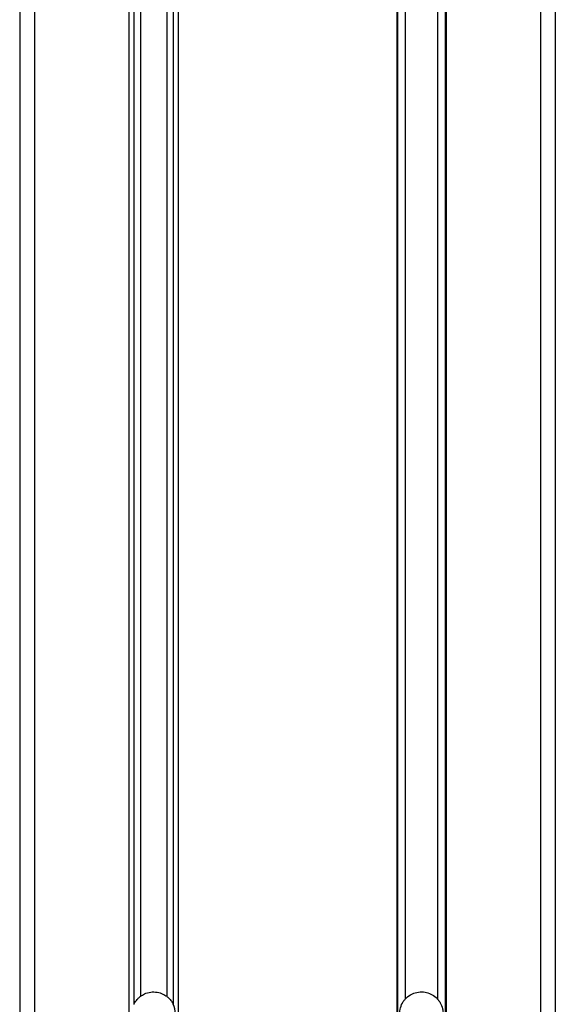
# Model space of a CAD drawing. Header units: millimetres. Extents: x 0 to 420, y 0 to 297.
# Tile 46 of 49: x 361.45 to 365.95, y 202.99 to 211.26. Entities that reach past the tile are written whole.
import ezdxf

# ---------------------------------------------------------------- set-up
doc = ezdxf.new("R2010")
doc.units = ezdxf.units.MM

msp = doc.modelspace()

# ---------------------------------------------------------------- linework, layer by layer
at = {"color": 7, "linetype": 'Continuous', "lineweight": 25}
for p, q in [((361.45343, 223.74329), (361.45343, 201.78329)), ((365.95343, 223.74329), (365.95343, 201.78329)), ((361.57843, 223.41257), (361.57843, 201.78329)), ((365.82843, 223.41257), (365.82843, 201.78329)), ((362.37093, 223.24329), (362.37093, 201.78329)), ((362.41355, 223.24329), (362.41355, 202.98653)), ((362.46838, 223.24329), (362.46838, 203.05388)), ((362.68848, 223.24329), (362.68848, 203.05388)), ((362.74331, 223.24329), (362.74331, 202.98653)), ((362.78593, 223.24329), (362.78593, 201.78329)), ((364.62093, 223.24329), (364.62093, 201.78329)), ((364.62871, 223.24329), (364.62871, 201.78329)), ((364.69248, 223.24329), (364.69248, 203.03005)), ((364.96438, 223.24329), (364.96438, 203.03005)), ((365.02815, 223.24329), (365.02815, 201.78329)), ((365.03593, 223.24329), (365.03593, 201.78329))]:
    msp.add_line(p, q, dxfattribs=at)
msp.add_arc((362.57843, 202.90829), 0.1825, 334.615206, 25.384794, dxfattribs=at)
for points, knots in [([(362.41355, 202.98653), (362.41431, 202.9881), (362.42123, 203.00234), (362.43531, 203.02343), (362.45549, 203.04374), (362.46521, 203.05138), (362.46838, 203.05388)], [0, 0, 0, 0, 0.0630496, 0.5732723, 0.8606645, 1, 1, 1, 1]), ([(362.46838, 203.05388), (362.47935, 203.06114), (362.50483, 203.07801), (362.55363, 203.09182), (362.60828, 203.0909), (362.65455, 203.07655), (362.67836, 203.06064), (362.68848, 203.05388)], [0, 0, 0, 0, 0.171513, 0.3985297, 0.6261395, 0.8411676, 1, 1, 1, 1]), ([(362.68848, 203.05388), (362.68858, 203.0538), (362.69474, 203.04914), (362.7095, 203.03637), (362.72903, 203.01339), (362.73863, 202.99534), (362.74331, 202.98653)], [0, 0, 0, 0, 0.0046611, 0.2716949, 0.6448048, 1, 1, 1, 1]), ([(364.69248, 202.78654), (364.68974, 202.78972), (364.67935, 202.80182), (364.65967, 202.83337), (364.64425, 202.88364), (364.64615, 202.94365), (364.66312, 202.98954), (364.68129, 203.01705), (364.68987, 203.02701), (364.69248, 203.03005)], [0, 0, 0, 0, 0.0492052, 0.1868736, 0.4083703, 0.6349703, 0.84574, 0.9530109, 1, 1, 1, 1]), ([(364.69248, 203.03005), (364.69465, 203.03239), (364.71132, 203.05039), (364.74664, 203.07508), (364.80347, 203.0919), (364.85844, 203.09099), (364.90962, 203.07442), (364.94373, 203.05168), (364.96006, 203.03457), (364.96438, 203.03005)], [0, 0, 0, 0, 0.03233279, 0.24888973, 0.4222786, 0.59612041, 0.76035275, 0.93658098, 1, 1, 1, 1]), ([(364.96438, 203.03005), (364.96563, 203.02862), (364.97364, 203.0195), (364.99156, 202.99396), (365.00728, 202.95399), (365.01286, 202.9053), (365.00589, 202.85512), (364.98677, 202.81431), (364.96979, 202.79261), (364.96465, 202.78684), (364.96438, 202.78654)], [0, 0, 0, 0, 0.0225399, 0.1436837, 0.3445168, 0.5002524, 0.6894636, 0.9077956, 0.9951512, 1, 1, 1, 1])]:
    msp.add_open_spline(points, degree=3, knots=knots, dxfattribs=at)

doc.saveas('drawing.dxf')
